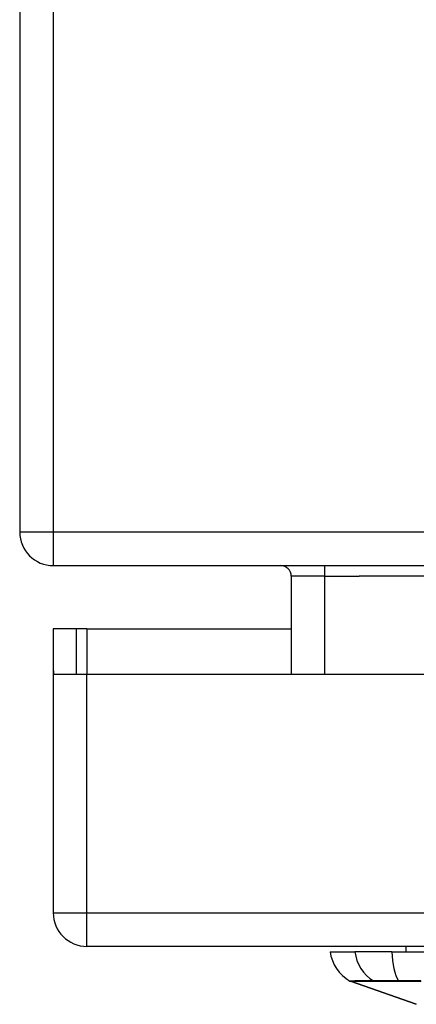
# Model space of a CAD drawing. Header units: inches. Extents: x 19 to 446, y 48 to 210.
# Tile 1 of 256: x 18.52 to 19.69, y 47.61 to 50.5. Entities that reach past the tile are written whole.
import ezdxf

# ---------------------------------------------------------------- set-up
doc = ezdxf.new("R2010")
doc.units = ezdxf.units.IN
doc.header["$MEASUREMENT"] = 0
doc.layers.add('Visible Edges(ANSI)', color=7, linetype='Continuous', lineweight=25)
doc.layers.add('Visible Tangent Edges(ANSI)', color=7, linetype='Continuous', lineweight=25)

msp = doc.modelspace()

# ---------------------------------------------------------------- linework, layer by layer
at = {"layer": 'Visible Edges(ANSI)'}
for p, q in [((18.524, 58.7987), (18.524, 48.9967)), ((18.623, 48.8977), (60.425, 48.8977)), ((19.3221, 48.8667), (19.3221, 48.5782)), ((18.6905, 48.7122), (18.6225, 48.7122)), ((18.6225, 48.7122), (18.6225, 48.5952)), ((18.7215, 48.7122), (18.6905, 48.7122)), ((18.6905, 48.5782), (18.6905, 48.7122)), ((18.7215, 48.7122), (19.3221, 48.7122)), ((18.6225, 48.5952), (18.6225, 47.8772)), ((18.624, 48.5782), (18.7215, 48.5782)), ((18.7215, 48.5782), (21.2795, 48.5782)), ((60.3265, 47.7782), (18.7215, 47.7782)), ((19.6587, 47.7782), (19.6587, 47.7625)), ((19.4362, 47.7625), (19.509, 47.7625)), ((19.6178, 47.7625), (19.509, 47.7625)), ((19.6178, 47.7625), (20.4752, 47.7625)), ((19.6897, 47.6078), (19.4961, 47.6756))]:
    msp.add_line(p, q, dxfattribs=at)
for centre, radius, start, end in [((18.623, 48.9967), 0.099, 180, 270), ((19.2911, 48.8667), 0.031, 0, 90), ((18.7215, 48.5952), 0.099, 180, 189.8877), ((18.7215, 47.8772), 0.099, 180, 270), ((19.5532, 47.7788), 0.1181, 187.9413, 240.1831), ((19.4994, 47.6848), 0.00984, 240.1831, 250.71)]:
    msp.add_arc(centre, radius, start, end, dxfattribs=at)
at = {"layer": 'Visible Tangent Edges(ANSI)'}
for p, q in [((18.623, 48.9967), (18.623, 58.7987)), ((18.524, 48.9967), (18.623, 48.9967)), ((18.623, 48.8977), (18.623, 48.9967)), ((18.623, 48.9967), (59.6578, 48.9967)), ((19.4211, 48.8667), (19.4211, 48.8977)), ((19.4211, 48.8667), (19.3221, 48.8667)), ((19.4211, 48.5782), (19.4211, 48.8667)), ((19.4211, 48.8667), (19.5221, 48.8667)), ((22.0926, 48.8667), (19.5221, 48.8667)), ((18.7215, 48.7122), (18.7215, 48.5782)), ((18.7215, 47.8772), (18.7215, 48.5782)), ((18.6225, 47.8772), (18.7215, 47.8772)), ((18.7215, 47.7782), (18.7215, 47.8772)), ((18.7215, 47.8772), (60.3265, 47.8772)), ((19.4961, 47.6756), (19.6897, 47.6078)), ((19.5658, 47.6755), (19.5659, 47.6755)), ((19.6377, 47.6755), (19.6381, 47.6755))]:
    msp.add_line(p, q, dxfattribs=at)
at = {"layer": 'Visible Tangent Edges(ANSI)', "flags": 128}
for points in [[(19.5637, 47.6765), (19.5581, 47.6765), (19.5527, 47.6765), (19.5476, 47.6765), (19.5427, 47.6765), (19.538, 47.6764), (19.5336, 47.6764), (19.5294, 47.6764), (19.5254, 47.6764), (19.5217, 47.6764), (19.5182, 47.6764), (19.5149, 47.6764), (19.5119, 47.6764), (19.5091, 47.6764), (19.5066, 47.6763), (19.5043, 47.6763), (19.5022, 47.6763), (19.5004, 47.6763), (19.4988, 47.6763), (19.4975, 47.6763), (19.4964, 47.6763), (19.4956, 47.6763), (19.495, 47.6763), (19.4946, 47.6763), (19.4945, 47.6763)], [(19.4961, 47.6756), (19.4963, 47.6756), (19.4966, 47.6756), (19.4972, 47.6756), (19.4981, 47.6756), (19.4992, 47.6756), (19.5005, 47.6756), (19.5021, 47.6755), (19.5039, 47.6755), (19.506, 47.6755), (19.5083, 47.6755), (19.5109, 47.6755), (19.5137, 47.6755), (19.5167, 47.6755), (19.52, 47.6755), (19.5235, 47.6755), (19.5273, 47.6755), (19.5313, 47.6755), (19.5355, 47.6755), (19.54, 47.6755), (19.5447, 47.6755), (19.5496, 47.6755), (19.5548, 47.6755), (19.5601, 47.6755), (19.5658, 47.6755)], [(19.6369, 47.6765), (19.6327, 47.6765), (19.6286, 47.6765), (19.6245, 47.6765), (19.6205, 47.6765), (19.6166, 47.6766), (19.6128, 47.6766), (19.609, 47.6766), (19.6054, 47.6766), (19.6018, 47.6766), (19.5984, 47.6766), (19.5951, 47.6766), (19.5918, 47.6766), (19.5887, 47.6766), (19.5858, 47.6766), (19.5829, 47.6766), (19.5802, 47.6766), (19.5776, 47.6766), (19.5752, 47.6766), (19.5729, 47.6766), (19.5707, 47.6765), (19.5687, 47.6765), (19.5669, 47.6765), (19.5652, 47.6765), (19.5637, 47.6765)], [(19.5659, 47.6755), (19.5675, 47.6755), (19.5692, 47.6755), (19.571, 47.6755), (19.573, 47.6755), (19.5751, 47.6755), (19.5774, 47.6755), (19.5798, 47.6755), (19.5823, 47.6755), (19.585, 47.6755), (19.5878, 47.6755), (19.5907, 47.6755), (19.5937, 47.6755), (19.5968, 47.6755), (19.6001, 47.6755), (19.6035, 47.6755), (19.6069, 47.6755), (19.6105, 47.6755), (19.6141, 47.6755), (19.6179, 47.6755), (19.6217, 47.6755), (19.6256, 47.6755), (19.6295, 47.6755), (19.6336, 47.6755), (19.6377, 47.6755)], [(19.703, 47.6765), (19.6698, 47.6765), (19.6369, 47.6765)], [(19.6381, 47.6755), (19.6709, 47.6755), (19.704, 47.6755)]]:
    msp.add_lwpolyline(points, dxfattribs=at)
at = {"layer": 'Visible Tangent Edges(ANSI)'}
for centre, major_axis, ratio, start_param, end_param in [((19.6194, 47.7788), (0, -0.1181), 0.943995, 4.850991, 5.75935), ((19.6564, 47.7788), (0, -0.1181), 0.32996, 4.850991, 5.75935), ((19.5683, 47.685), (0.00008, -0.00984), 0.945463, 5.751833, 6.01554), ((19.6385, 47.685), (-0.00003, -0.00984), 0.32572, 5.760249, 6.023956)]:
    msp.add_ellipse(centre, major_axis=major_axis, ratio=ratio, start_param=start_param, end_param=end_param, dxfattribs=at)

doc.saveas('drawing.dxf')
